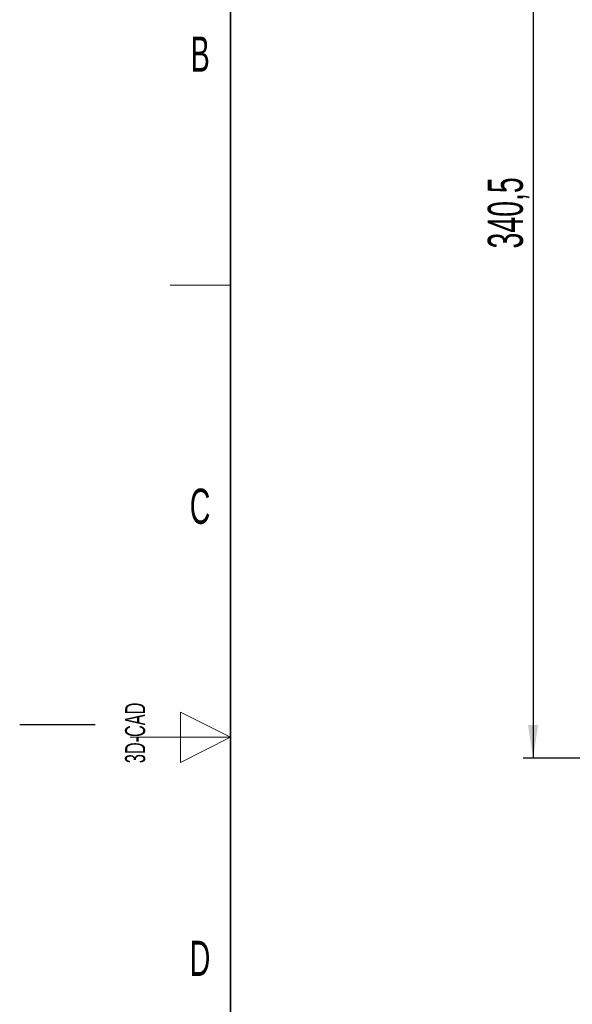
# Model space of a CAD drawing. Header units: millimetres. Extents: x 5 to 418, y 2 to 292.
# Tile 2 of 19: x 5 to 60, y 121 to 219. Entities that reach past the tile are written whole.
import ezdxf

# ---------------------------------------------------------------- set-up
doc = ezdxf.new("R2010")
doc.units = ezdxf.units.MM
doc.layers.add('SLD-0', color=7, linetype='Continuous')
doc.styles.add('SLDTEXTSTYLE0', font='TXT', dxfattribs={"width": 0.605})
doc.dimstyles.new('SLDDIMSTYLE0', dxfattribs={"dimtxt": 3.5, "dimasz": 3.302, "dimexe": 0, "dimexo": 0.0625, "dimgap": 0.875, "dimtad": 1, "dimlfac": 3, "dimrnd": 1e-09, "dimzin": 12, "dimdsep": 46, "dimtxsty": 'SLDTEXTSTYLE0', "dimsah": 1, "dimcen": 0.09, "dimadec": 0, "dimazin": 3, "dimtfac": 1, "dimtofl": 0, "dimtmove": 0, "dimatfit": 3, "dimfxl": 1, "dimfrac": 2, "dimtolj": 1, "dimtzin": 12, "dimarcsym": 0})

# ---------------------------------------------------------------- blocks, each defined once
blk = doc.blocks.new('_D_1')
at = {"layer": 'SLD-0', "color": 7}
for p, q in [((122.955, 258.673), (55.121, 258.673)), ((56.121, 258.673), (56.121, 145.173)), ((106.121, 145.173), (55.121, 145.173))]:
    blk.add_line(p, q, dxfattribs=at)
for points in [[(56.121, 258.673), (55.613, 255.371), (56.629, 255.371)], [(56.121, 145.173), (56.629, 148.475), (55.613, 148.475)]]:
    blk.add_solid(points, dxfattribs=at)
at = {"layer": 'SLD-0', "color": 7, "insert": (51.61, 195.907), "char_height": 3.5, "attachment_point": 1, "rotation": 90, "style": 'SLDTEXTSTYLE0'}
blk.add_mtext('340,5', dxfattribs=at)

msp = doc.modelspace()

# ---------------------------------------------------------------- linework, layer by layer
at = {"layer": 'SLD-0', "lineweight": 35}
msp.add_line((26, 282.5), (26, 12), dxfattribs=at)
at = {"layer": 'SLD-0', "lineweight": 18}
for p, q in [((20, 192.25), (26, 192.25)), ((26, 147.25), (21, 149.75)), ((21, 149.75), (21, 144.75)), ((16, 147.25), (26, 147.25)), ((21, 144.75), (26, 147.25))]:
    msp.add_line(p, q, dxfattribs=at)
at = {"layer": 'SLD-0'}
msp.add_line((12.5, 148.5), (5, 148.5), dxfattribs=at)

# ---------------------------------------------------------------- texts
at = {"layer": 'SLD-0', "char_height": 3.5, "attachment_point": 2, "style": 'SLDTEXTSTYLE0'}
for s, insert in [('B', (22.9816, 217.0011)), ('C', (22.9597, 172.0011)), ('D', (22.9597, 127.0011))]:
    msp.add_mtext(s, dxfattribs=dict(at, insert=insert))
at = {"layer": 'SLD-0', "insert": (15.4939, 144.6806), "char_height": 2, "attachment_point": 1, "rotation": 90, "style": 'SLDTEXTSTYLE0'}
msp.add_mtext('3D-CAD', dxfattribs=at)

# ---------------------------------------------------------------- dimensions: what is measured, and where the dimension line sits
at = {"layer": 'SLD-0', "color": 7}
dim = msp.add_linear_dim(base=(56.1214, 145.173), p1=(122.9547, 258.673), p2=(106.1214, 145.173), angle=90, dimstyle='SLDDIMSTYLE0', dxfattribs=at)
dim.commit()
dim.dimension.update_dxf_attribs({"geometry": '_D_1', "text_midpoint": (56.1214, 201.923), "dimtype": 160})

doc.saveas('drawing.dxf')
